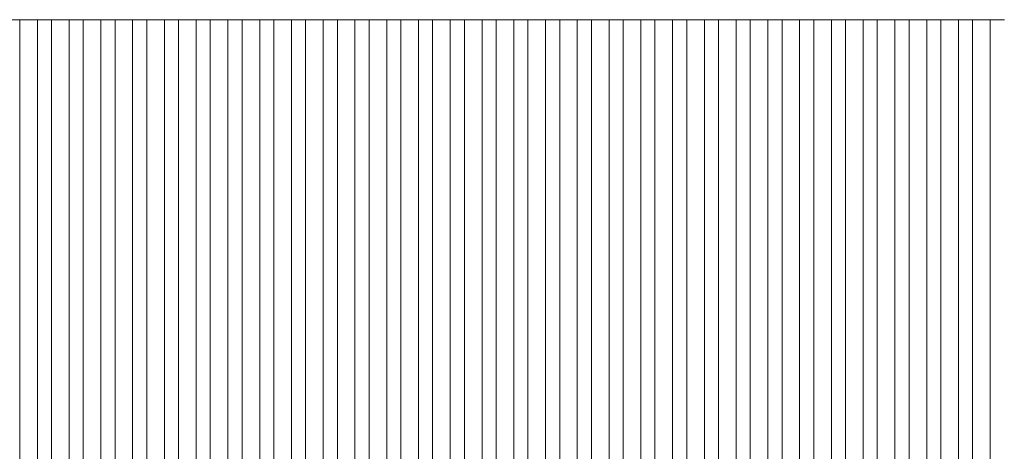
# Model space of a CAD drawing. Header units: millimetres. Extents: x -94601 to -15166, y -300 to 6935.
# Tile 69 of 97: x -45506 to -44111, y 5126 to 5738. Entities that reach past the tile are written whole.
import ezdxf

# ---------------------------------------------------------------- set-up
doc = ezdxf.new("R2010")
doc.units = ezdxf.units.MM
doc.header["$MEASUREMENT"] = 0
doc.layers.add('Nouveau_Charpente _ Bardage.Charp_Couv_Zinc', color=7, linetype='Continuous')

# ---------------------------------------------------------------- blocks, each defined once
blk = doc.blocks.new('Élément de coupe_748')
at = {"layer": 'Nouveau_Charpente _ Bardage.Charp_Couv_Zinc', "color": 33, "linetype": 'Continuous', "lineweight": 15, "true_color": 0xc1976c}
for p, q in [((-45325.8, 5737.9), (-45300.8, 5737.9)), ((-45325.8, 3150), (-45325.8, 5737.9)), ((-45300.8, 5737.9), (-45300.8, 3150))]:
    blk.add_line(p, q, dxfattribs=at)
blk = doc.blocks.new('Élément de coupe_749')
at = {"layer": 'Nouveau_Charpente _ Bardage.Charp_Couv_Zinc', "color": 15, "linetype": 'Continuous', "lineweight": 15}
blk.add_line((-45345.8, 5737.9), (-45325.8, 5737.9), dxfattribs=at)
blk = doc.blocks.new('Élément de coupe_856')
at = {"layer": 'Nouveau_Charpente _ Bardage.Charp_Couv_Zinc', "color": 15, "linetype": 'Continuous', "lineweight": 15}
blk.add_line((-45525.8, 5737.9), (-45505.8, 5737.9), dxfattribs=at)
blk = doc.blocks.new('Élément de coupe_857')
at = {"layer": 'Nouveau_Charpente _ Bardage.Charp_Couv_Zinc', "color": 33, "linetype": 'Continuous', "lineweight": 15, "true_color": 0xc1976c}
for p, q in [((-45505.8, 5737.9), (-45480.8, 5737.9)), ((-45505.8, 3150), (-45505.8, 5737.9)), ((-45480.8, 5737.9), (-45480.8, 3150))]:
    blk.add_line(p, q, dxfattribs=at)
blk = doc.blocks.new('Élément de coupe_858')
at = {"layer": 'Nouveau_Charpente _ Bardage.Charp_Couv_Zinc', "color": 15, "linetype": 'Continuous', "lineweight": 15}
blk.add_line((-45480.8, 5737.9), (-45460.8, 5737.9), dxfattribs=at)
blk = doc.blocks.new('Élément de coupe_859')
at = {"layer": 'Nouveau_Charpente _ Bardage.Charp_Couv_Zinc', "color": 33, "linetype": 'Continuous', "lineweight": 15, "true_color": 0xc1976c}
for p, q in [((-45460.8, 5737.9), (-45435.8, 5737.9)), ((-45460.8, 3150), (-45460.8, 5737.9)), ((-45435.8, 5737.9), (-45435.8, 3150))]:
    blk.add_line(p, q, dxfattribs=at)
blk = doc.blocks.new('Élément de coupe_860')
at = {"layer": 'Nouveau_Charpente _ Bardage.Charp_Couv_Zinc', "color": 15, "linetype": 'Continuous', "lineweight": 15}
blk.add_line((-45435.8, 5737.9), (-45415.8, 5737.9), dxfattribs=at)
blk = doc.blocks.new('Élément de coupe_861')
at = {"layer": 'Nouveau_Charpente _ Bardage.Charp_Couv_Zinc', "color": 33, "linetype": 'Continuous', "lineweight": 15, "true_color": 0xc1976c}
for p, q in [((-45415.8, 5737.9), (-45390.8, 5737.9)), ((-45415.8, 3150), (-45415.8, 5737.9)), ((-45390.8, 5737.9), (-45390.8, 3150))]:
    blk.add_line(p, q, dxfattribs=at)
blk = doc.blocks.new('Élément de coupe_862')
at = {"layer": 'Nouveau_Charpente _ Bardage.Charp_Couv_Zinc', "color": 15, "linetype": 'Continuous', "lineweight": 15}
blk.add_line((-45390.8, 5737.9), (-45370.8, 5737.9), dxfattribs=at)
blk = doc.blocks.new('Élément de coupe_863')
at = {"layer": 'Nouveau_Charpente _ Bardage.Charp_Couv_Zinc', "color": 33, "linetype": 'Continuous', "lineweight": 15, "true_color": 0xc1976c}
for p, q in [((-45370.8, 5737.9), (-45345.8, 5737.9)), ((-45370.8, 3150), (-45370.8, 5737.9)), ((-45345.8, 5737.9), (-45345.8, 3150))]:
    blk.add_line(p, q, dxfattribs=at)
blk = doc.blocks.new('Élément de coupe_864')
at = {"layer": 'Nouveau_Charpente _ Bardage.Charp_Couv_Zinc', "color": 15, "linetype": 'Continuous', "lineweight": 15}
blk.add_line((-45300.8, 5737.9), (-45280.8, 5737.9), dxfattribs=at)
blk = doc.blocks.new('Élément de coupe_865')
at = {"layer": 'Nouveau_Charpente _ Bardage.Charp_Couv_Zinc', "color": 33, "linetype": 'Continuous', "lineweight": 15, "true_color": 0xc1976c}
for p, q in [((-45280.8, 5737.9), (-45255.8, 5737.9)), ((-45280.8, 3150), (-45280.8, 5737.9)), ((-45255.8, 5737.9), (-45255.8, 3150))]:
    blk.add_line(p, q, dxfattribs=at)
blk = doc.blocks.new('Élément de coupe_866')
at = {"layer": 'Nouveau_Charpente _ Bardage.Charp_Couv_Zinc', "color": 15, "linetype": 'Continuous', "lineweight": 15}
blk.add_line((-45255.8, 5737.9), (-45235.8, 5737.9), dxfattribs=at)
blk = doc.blocks.new('Élément de coupe_867')
at = {"layer": 'Nouveau_Charpente _ Bardage.Charp_Couv_Zinc', "color": 33, "linetype": 'Continuous', "lineweight": 15, "true_color": 0xc1976c}
for p, q in [((-45235.8, 5737.9), (-45210.8, 5737.9)), ((-45235.8, 3150), (-45235.8, 5737.9)), ((-45210.8, 5737.9), (-45210.8, 3150))]:
    blk.add_line(p, q, dxfattribs=at)
blk = doc.blocks.new('Élément de coupe_868')
at = {"layer": 'Nouveau_Charpente _ Bardage.Charp_Couv_Zinc', "color": 15, "linetype": 'Continuous', "lineweight": 15}
blk.add_line((-45210.8, 5737.9), (-45190.8, 5737.9), dxfattribs=at)
blk = doc.blocks.new('Élément de coupe_869')
at = {"layer": 'Nouveau_Charpente _ Bardage.Charp_Couv_Zinc', "color": 33, "linetype": 'Continuous', "lineweight": 15, "true_color": 0xc1976c}
for p, q in [((-45190.8, 5737.9), (-45165.8, 5737.9)), ((-45190.8, 3150), (-45190.8, 5737.9)), ((-45165.8, 5737.9), (-45165.8, 3150))]:
    blk.add_line(p, q, dxfattribs=at)
blk = doc.blocks.new('Élément de coupe_870')
at = {"layer": 'Nouveau_Charpente _ Bardage.Charp_Couv_Zinc', "color": 15, "linetype": 'Continuous', "lineweight": 15}
blk.add_line((-45165.8, 5737.9), (-45145.8, 5737.9), dxfattribs=at)
blk = doc.blocks.new('Élément de coupe_871')
at = {"layer": 'Nouveau_Charpente _ Bardage.Charp_Couv_Zinc', "color": 33, "linetype": 'Continuous', "lineweight": 15, "true_color": 0xc1976c}
for p, q in [((-45145.8, 5737.9), (-45120.8, 5737.9)), ((-45145.8, 3150), (-45145.8, 5737.9)), ((-45120.8, 5737.9), (-45120.8, 3150))]:
    blk.add_line(p, q, dxfattribs=at)
blk = doc.blocks.new('Élément de coupe_872')
at = {"layer": 'Nouveau_Charpente _ Bardage.Charp_Couv_Zinc', "color": 15, "linetype": 'Continuous', "lineweight": 15}
blk.add_line((-45120.8, 5737.9), (-45100.8, 5737.9), dxfattribs=at)
blk = doc.blocks.new('Élément de coupe_873')
at = {"layer": 'Nouveau_Charpente _ Bardage.Charp_Couv_Zinc', "color": 33, "linetype": 'Continuous', "lineweight": 15, "true_color": 0xc1976c}
for p, q in [((-45100.8, 5737.9), (-45075.8, 5737.9)), ((-45100.8, 3150), (-45100.8, 5737.9)), ((-45075.8, 5737.9), (-45075.8, 3150))]:
    blk.add_line(p, q, dxfattribs=at)
blk = doc.blocks.new('Élément de coupe_874')
at = {"layer": 'Nouveau_Charpente _ Bardage.Charp_Couv_Zinc', "color": 15, "linetype": 'Continuous', "lineweight": 15}
blk.add_line((-45075.8, 5737.9), (-45055.8, 5737.9), dxfattribs=at)
blk = doc.blocks.new('Élément de coupe_882')
at = {"layer": 'Nouveau_Charpente _ Bardage.Charp_Couv_Zinc', "color": 33, "linetype": 'Continuous', "lineweight": 15, "true_color": 0xc1976c}
for p, q in [((-45055.8, 5737.9), (-45030.8, 5737.9)), ((-45055.8, 3150), (-45055.8, 5737.9)), ((-45030.8, 5737.9), (-45030.8, 3150))]:
    blk.add_line(p, q, dxfattribs=at)
blk = doc.blocks.new('Élément de coupe_884')
at = {"layer": 'Nouveau_Charpente _ Bardage.Charp_Couv_Zinc', "color": 15, "linetype": 'Continuous', "lineweight": 15}
blk.add_line((-45030.8, 5737.9), (-45010.8, 5737.9), dxfattribs=at)
blk = doc.blocks.new('Élément de coupe_886')
at = {"layer": 'Nouveau_Charpente _ Bardage.Charp_Couv_Zinc', "color": 33, "linetype": 'Continuous', "lineweight": 15, "true_color": 0xc1976c}
for p, q in [((-45010.8, 5737.9), (-44985.8, 5737.9)), ((-45010.8, 3150), (-45010.8, 5737.9)), ((-44985.8, 5737.9), (-44985.8, 3150))]:
    blk.add_line(p, q, dxfattribs=at)
blk = doc.blocks.new('Élément de coupe_888')
at = {"layer": 'Nouveau_Charpente _ Bardage.Charp_Couv_Zinc', "color": 15, "linetype": 'Continuous', "lineweight": 15}
blk.add_line((-44985.8, 5737.9), (-44965.8, 5737.9), dxfattribs=at)
blk = doc.blocks.new('Élément de coupe_890')
at = {"layer": 'Nouveau_Charpente _ Bardage.Charp_Couv_Zinc', "color": 33, "linetype": 'Continuous', "lineweight": 15, "true_color": 0xc1976c}
for p, q in [((-44965.8, 5737.9), (-44940.8, 5737.9)), ((-44965.8, 3150), (-44965.8, 5737.9)), ((-44940.8, 5737.9), (-44940.8, 3150))]:
    blk.add_line(p, q, dxfattribs=at)
blk = doc.blocks.new('Élément de coupe_892')
at = {"layer": 'Nouveau_Charpente _ Bardage.Charp_Couv_Zinc', "color": 15, "linetype": 'Continuous', "lineweight": 15}
blk.add_line((-44940.8, 5737.9), (-44920.8, 5737.9), dxfattribs=at)
blk = doc.blocks.new('Élément de coupe_894')
at = {"layer": 'Nouveau_Charpente _ Bardage.Charp_Couv_Zinc', "color": 33, "linetype": 'Continuous', "lineweight": 15, "true_color": 0xc1976c}
for p, q in [((-44920.8, 5737.9), (-44895.8, 5737.9)), ((-44920.8, 3150), (-44920.8, 5737.9)), ((-44895.8, 5737.9), (-44895.8, 3150))]:
    blk.add_line(p, q, dxfattribs=at)
blk = doc.blocks.new('Élément de coupe_896')
at = {"layer": 'Nouveau_Charpente _ Bardage.Charp_Couv_Zinc', "color": 15, "linetype": 'Continuous', "lineweight": 15}
blk.add_line((-44895.8, 5737.9), (-44875.8, 5737.9), dxfattribs=at)
blk = doc.blocks.new('Élément de coupe_898')
at = {"layer": 'Nouveau_Charpente _ Bardage.Charp_Couv_Zinc', "color": 33, "linetype": 'Continuous', "lineweight": 15, "true_color": 0xc1976c}
for p, q in [((-44875.8, 5737.9), (-44850.8, 5737.9)), ((-44875.8, 3150), (-44875.8, 5737.9)), ((-44850.8, 5737.9), (-44850.8, 3150))]:
    blk.add_line(p, q, dxfattribs=at)
blk = doc.blocks.new('Élément de coupe_900')
at = {"layer": 'Nouveau_Charpente _ Bardage.Charp_Couv_Zinc', "color": 15, "linetype": 'Continuous', "lineweight": 15}
blk.add_line((-44850.8, 5737.9), (-44830.8, 5737.9), dxfattribs=at)
blk = doc.blocks.new('Élément de coupe_902')
at = {"layer": 'Nouveau_Charpente _ Bardage.Charp_Couv_Zinc', "color": 33, "linetype": 'Continuous', "lineweight": 15, "true_color": 0xc1976c}
for p, q in [((-44830.8, 5737.9), (-44805.8, 5737.9)), ((-44830.8, 3150), (-44830.8, 5737.9)), ((-44805.8, 5737.9), (-44805.8, 3150))]:
    blk.add_line(p, q, dxfattribs=at)
blk = doc.blocks.new('Élément de coupe_904')
at = {"layer": 'Nouveau_Charpente _ Bardage.Charp_Couv_Zinc', "color": 15, "linetype": 'Continuous', "lineweight": 15}
blk.add_line((-44805.8, 5737.9), (-44785.8, 5737.9), dxfattribs=at)
blk = doc.blocks.new('Élément de coupe_906')
at = {"layer": 'Nouveau_Charpente _ Bardage.Charp_Couv_Zinc', "color": 33, "linetype": 'Continuous', "lineweight": 15, "true_color": 0xc1976c}
for p, q in [((-44785.8, 5737.9), (-44760.8, 5737.9)), ((-44785.8, 3150), (-44785.8, 5737.9)), ((-44760.8, 5737.9), (-44760.8, 3150))]:
    blk.add_line(p, q, dxfattribs=at)
blk = doc.blocks.new('Élément de coupe_908')
at = {"layer": 'Nouveau_Charpente _ Bardage.Charp_Couv_Zinc', "color": 15, "linetype": 'Continuous', "lineweight": 15}
blk.add_line((-44760.8, 5737.9), (-44740.8, 5737.9), dxfattribs=at)
blk = doc.blocks.new('Élément de coupe_910')
at = {"layer": 'Nouveau_Charpente _ Bardage.Charp_Couv_Zinc', "color": 33, "linetype": 'Continuous', "lineweight": 15, "true_color": 0xc1976c}
for p, q in [((-44740.8, 5737.9), (-44715.8, 5737.9)), ((-44740.8, 3150), (-44740.8, 5737.9)), ((-44715.8, 5737.9), (-44715.8, 3150))]:
    blk.add_line(p, q, dxfattribs=at)
blk = doc.blocks.new('Élément de coupe_912')
at = {"layer": 'Nouveau_Charpente _ Bardage.Charp_Couv_Zinc', "color": 15, "linetype": 'Continuous', "lineweight": 15}
blk.add_line((-44715.8, 5737.9), (-44695.8, 5737.9), dxfattribs=at)
blk = doc.blocks.new('Élément de coupe_914')
at = {"layer": 'Nouveau_Charpente _ Bardage.Charp_Couv_Zinc', "color": 33, "linetype": 'Continuous', "lineweight": 15, "true_color": 0xc1976c}
for p, q in [((-44695.8, 5737.9), (-44670.8, 5737.9)), ((-44695.8, 3150), (-44695.8, 5737.9)), ((-44670.8, 5737.9), (-44670.8, 3150))]:
    blk.add_line(p, q, dxfattribs=at)
blk = doc.blocks.new('Élément de coupe_916')
at = {"layer": 'Nouveau_Charpente _ Bardage.Charp_Couv_Zinc', "color": 15, "linetype": 'Continuous', "lineweight": 15}
blk.add_line((-44670.8, 5737.9), (-44650.8, 5737.9), dxfattribs=at)
blk = doc.blocks.new('Élément de coupe_918')
at = {"layer": 'Nouveau_Charpente _ Bardage.Charp_Couv_Zinc', "color": 33, "linetype": 'Continuous', "lineweight": 15, "true_color": 0xc1976c}
for p, q in [((-44650.8, 5737.9), (-44625.8, 5737.9)), ((-44650.8, 3150), (-44650.8, 5737.9)), ((-44625.8, 5737.9), (-44625.8, 3150))]:
    blk.add_line(p, q, dxfattribs=at)
blk = doc.blocks.new('Élément de coupe_920')
at = {"layer": 'Nouveau_Charpente _ Bardage.Charp_Couv_Zinc', "color": 15, "linetype": 'Continuous', "lineweight": 15}
blk.add_line((-44625.8, 5737.9), (-44605.8, 5737.9), dxfattribs=at)
blk = doc.blocks.new('Élément de coupe_922')
at = {"layer": 'Nouveau_Charpente _ Bardage.Charp_Couv_Zinc', "color": 33, "linetype": 'Continuous', "lineweight": 15, "true_color": 0xc1976c}
for p, q in [((-44605.8, 5737.9), (-44580.8, 5737.9)), ((-44605.8, 3150), (-44605.8, 5737.9)), ((-44580.8, 5737.9), (-44580.8, 3150))]:
    blk.add_line(p, q, dxfattribs=at)
blk = doc.blocks.new('Élément de coupe_924')
at = {"layer": 'Nouveau_Charpente _ Bardage.Charp_Couv_Zinc', "color": 15, "linetype": 'Continuous', "lineweight": 15}
blk.add_line((-44580.8, 5737.9), (-44560.8, 5737.9), dxfattribs=at)
blk = doc.blocks.new('Élément de coupe_926')
at = {"layer": 'Nouveau_Charpente _ Bardage.Charp_Couv_Zinc', "color": 33, "linetype": 'Continuous', "lineweight": 15, "true_color": 0xc1976c}
for p, q in [((-44560.8, 5737.9), (-44535.8, 5737.9)), ((-44560.8, 3150), (-44560.8, 5737.9)), ((-44535.8, 5737.9), (-44535.8, 3150))]:
    blk.add_line(p, q, dxfattribs=at)
blk = doc.blocks.new('Élément de coupe_928')
at = {"layer": 'Nouveau_Charpente _ Bardage.Charp_Couv_Zinc', "color": 15, "linetype": 'Continuous', "lineweight": 15}
blk.add_line((-44535.8, 5737.9), (-44515.8, 5737.9), dxfattribs=at)
blk = doc.blocks.new('Élément de coupe_930')
at = {"layer": 'Nouveau_Charpente _ Bardage.Charp_Couv_Zinc', "color": 33, "linetype": 'Continuous', "lineweight": 15, "true_color": 0xc1976c}
for p, q in [((-44515.8, 5737.9), (-44490.8, 5737.9)), ((-44515.8, 3150), (-44515.8, 5737.9)), ((-44490.8, 5737.9), (-44490.8, 3150))]:
    blk.add_line(p, q, dxfattribs=at)
blk = doc.blocks.new('Élément de coupe_932')
at = {"layer": 'Nouveau_Charpente _ Bardage.Charp_Couv_Zinc', "color": 15, "linetype": 'Continuous', "lineweight": 15}
blk.add_line((-44490.8, 5737.9), (-44470.8, 5737.9), dxfattribs=at)
blk = doc.blocks.new('Élément de coupe_934')
at = {"layer": 'Nouveau_Charpente _ Bardage.Charp_Couv_Zinc', "color": 33, "linetype": 'Continuous', "lineweight": 15, "true_color": 0xc1976c}
for p, q in [((-44470.8, 5737.9), (-44445.8, 5737.9)), ((-44470.8, 3150), (-44470.8, 5737.9)), ((-44445.8, 5737.9), (-44445.8, 3150))]:
    blk.add_line(p, q, dxfattribs=at)
blk = doc.blocks.new('Élément de coupe_936')
at = {"layer": 'Nouveau_Charpente _ Bardage.Charp_Couv_Zinc', "color": 15, "linetype": 'Continuous', "lineweight": 15}
blk.add_line((-44445.8, 5737.9), (-44425.8, 5737.9), dxfattribs=at)
blk = doc.blocks.new('Élément de coupe_938')
at = {"layer": 'Nouveau_Charpente _ Bardage.Charp_Couv_Zinc', "color": 33, "linetype": 'Continuous', "lineweight": 15, "true_color": 0xc1976c}
for p, q in [((-44425.8, 5737.9), (-44400.8, 5737.9)), ((-44425.8, 3150), (-44425.8, 5737.9)), ((-44400.8, 5737.9), (-44400.8, 3150))]:
    blk.add_line(p, q, dxfattribs=at)
blk = doc.blocks.new('Élément de coupe_940')
at = {"layer": 'Nouveau_Charpente _ Bardage.Charp_Couv_Zinc', "color": 15, "linetype": 'Continuous', "lineweight": 15}
blk.add_line((-44400.8, 5737.9), (-44380.8, 5737.9), dxfattribs=at)
blk = doc.blocks.new('Élément de coupe_942')
at = {"layer": 'Nouveau_Charpente _ Bardage.Charp_Couv_Zinc', "color": 33, "linetype": 'Continuous', "lineweight": 15, "true_color": 0xc1976c}
for p, q in [((-44380.8, 5737.9), (-44355.8, 5737.9)), ((-44380.8, 3150), (-44380.8, 5737.9)), ((-44355.8, 5737.9), (-44355.8, 3150))]:
    blk.add_line(p, q, dxfattribs=at)
blk = doc.blocks.new('Élément de coupe_944')
at = {"layer": 'Nouveau_Charpente _ Bardage.Charp_Couv_Zinc', "color": 15, "linetype": 'Continuous', "lineweight": 15}
blk.add_line((-44355.8, 5737.9), (-44335.8, 5737.9), dxfattribs=at)
blk = doc.blocks.new('Élément de coupe_946')
at = {"layer": 'Nouveau_Charpente _ Bardage.Charp_Couv_Zinc', "color": 33, "linetype": 'Continuous', "lineweight": 15, "true_color": 0xc1976c}
for p, q in [((-44335.8, 5737.9), (-44310.8, 5737.9)), ((-44335.8, 3150), (-44335.8, 5737.9)), ((-44310.8, 5737.9), (-44310.8, 3150))]:
    blk.add_line(p, q, dxfattribs=at)
blk = doc.blocks.new('Élément de coupe_948')
at = {"layer": 'Nouveau_Charpente _ Bardage.Charp_Couv_Zinc', "color": 15, "linetype": 'Continuous', "lineweight": 15}
blk.add_line((-44310.8, 5737.9), (-44290.8, 5737.9), dxfattribs=at)
blk = doc.blocks.new('Élément de coupe_950')
at = {"layer": 'Nouveau_Charpente _ Bardage.Charp_Couv_Zinc', "color": 33, "linetype": 'Continuous', "lineweight": 15, "true_color": 0xc1976c}
for p, q in [((-44290.8, 5737.9), (-44265.8, 5737.9)), ((-44290.8, 3150), (-44290.8, 5737.9)), ((-44265.8, 5737.9), (-44265.8, 3150))]:
    blk.add_line(p, q, dxfattribs=at)
blk = doc.blocks.new('Élément de coupe_952')
at = {"layer": 'Nouveau_Charpente _ Bardage.Charp_Couv_Zinc', "color": 15, "linetype": 'Continuous', "lineweight": 15}
blk.add_line((-44265.8, 5737.9), (-44245.8, 5737.9), dxfattribs=at)
blk = doc.blocks.new('Élément de coupe_954')
at = {"layer": 'Nouveau_Charpente _ Bardage.Charp_Couv_Zinc', "color": 33, "linetype": 'Continuous', "lineweight": 15, "true_color": 0xc1976c}
for p, q in [((-44245.8, 5737.9), (-44220.8, 5737.9)), ((-44245.8, 3150), (-44245.8, 5737.9)), ((-44220.8, 5737.9), (-44220.8, 3150))]:
    blk.add_line(p, q, dxfattribs=at)
blk = doc.blocks.new('Élément de coupe_956')
at = {"layer": 'Nouveau_Charpente _ Bardage.Charp_Couv_Zinc', "color": 15, "linetype": 'Continuous', "lineweight": 15}
blk.add_line((-44220.8, 5737.9), (-44200.8, 5737.9), dxfattribs=at)
blk = doc.blocks.new('Élément de coupe_958')
at = {"layer": 'Nouveau_Charpente _ Bardage.Charp_Couv_Zinc', "color": 33, "linetype": 'Continuous', "lineweight": 15, "true_color": 0xc1976c}
for p, q in [((-44200.8, 5737.9), (-44175.8, 5737.9)), ((-44200.8, 3150), (-44200.8, 5737.9)), ((-44175.8, 5737.9), (-44175.8, 3150))]:
    blk.add_line(p, q, dxfattribs=at)
blk = doc.blocks.new('Élément de coupe_960')
at = {"layer": 'Nouveau_Charpente _ Bardage.Charp_Couv_Zinc', "color": 15, "linetype": 'Continuous', "lineweight": 15}
blk.add_line((-44175.8, 5737.9), (-44155.8, 5737.9), dxfattribs=at)
blk = doc.blocks.new('Élément de coupe_962')
at = {"layer": 'Nouveau_Charpente _ Bardage.Charp_Couv_Zinc', "color": 33, "linetype": 'Continuous', "lineweight": 15, "true_color": 0xc1976c}
for p, q in [((-44155.8, 5737.9), (-44130.8, 5737.9)), ((-44155.8, 3150), (-44155.8, 5737.9)), ((-44130.8, 5737.9), (-44130.8, 3150))]:
    blk.add_line(p, q, dxfattribs=at)
blk = doc.blocks.new('Élément de coupe_964')
at = {"layer": 'Nouveau_Charpente _ Bardage.Charp_Couv_Zinc', "color": 15, "linetype": 'Continuous', "lineweight": 15}
blk.add_line((-44130.8, 5737.9), (-44110.8, 5737.9), dxfattribs=at)

msp = doc.modelspace()

# ---------------------------------------------------------------- block references
at = {"layer": 'Nouveau_Charpente _ Bardage.Charp_Couv_Zinc', "lineweight": 0}
for name in ['Élément de coupe_856', 'Élément de coupe_857', 'Élément de coupe_858', 'Élément de coupe_859', 'Élément de coupe_860', 'Élément de coupe_861', 'Élément de coupe_862', 'Élément de coupe_863', 'Élément de coupe_749', 'Élément de coupe_748', 'Élément de coupe_864', 'Élément de coupe_865', 'Élément de coupe_866', 'Élément de coupe_867', 'Élément de coupe_868', 'Élément de coupe_869', 'Élément de coupe_870', 'Élément de coupe_871', 'Élément de coupe_872', 'Élément de coupe_873', 'Élément de coupe_874', 'Élément de coupe_882', 'Élément de coupe_884', 'Élément de coupe_886', 'Élément de coupe_888', 'Élément de coupe_890', 'Élément de coupe_892', 'Élément de coupe_894', 'Élément de coupe_896', 'Élément de coupe_898', 'Élément de coupe_900', 'Élément de coupe_902', 'Élément de coupe_904', 'Élément de coupe_906', 'Élément de coupe_908', 'Élément de coupe_910', 'Élément de coupe_912', 'Élément de coupe_914', 'Élément de coupe_916', 'Élément de coupe_918', 'Élément de coupe_920', 'Élément de coupe_922', 'Élément de coupe_924', 'Élément de coupe_926', 'Élément de coupe_928', 'Élément de coupe_930', 'Élément de coupe_932', 'Élément de coupe_934', 'Élément de coupe_936', 'Élément de coupe_938', 'Élément de coupe_940', 'Élément de coupe_942', 'Élément de coupe_944', 'Élément de coupe_946', 'Élément de coupe_948', 'Élément de coupe_950', 'Élément de coupe_952', 'Élément de coupe_954', 'Élément de coupe_956', 'Élément de coupe_958', 'Élément de coupe_960', 'Élément de coupe_962', 'Élément de coupe_964']:
    msp.add_blockref(name, (0, 0), dxfattribs=at)

doc.saveas('drawing.dxf')
